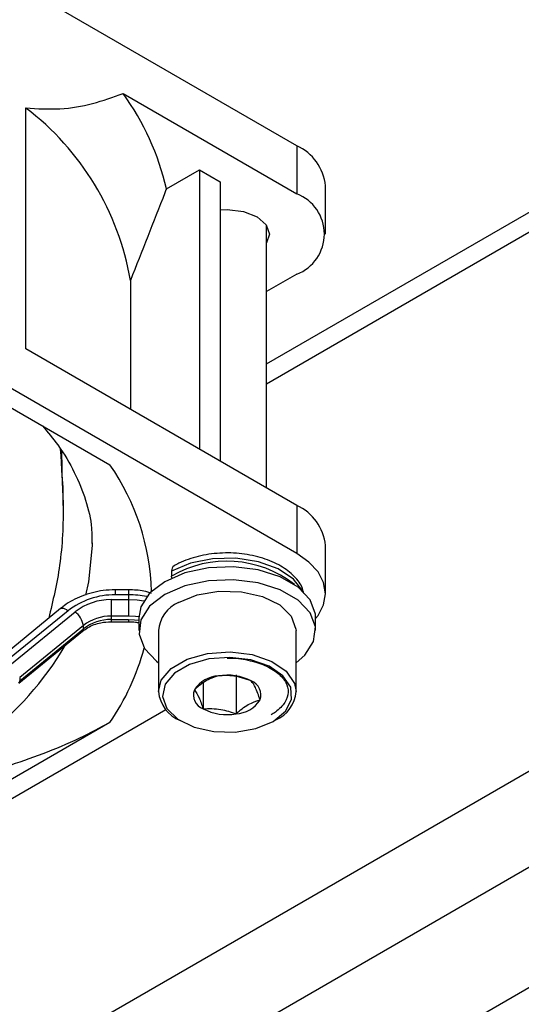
# Model space of a CAD drawing. Header units: millimetres. Extents: x 5 to 414, y 6 to 290.
# Tile 30 of 45: x 349 to 354, y 165 to 175. Entities that reach past the tile are written whole.
import ezdxf

# ---------------------------------------------------------------- set-up
doc = ezdxf.new("R2010")
doc.units = ezdxf.units.MM

msp = doc.modelspace()

# ---------------------------------------------------------------- linework, layer by layer
at = {"color": 7, "linetype": 'Continuous', "lineweight": 25}
for p, q in [((351.9118, 173.7408), (344.8407, 177.8228)), ((351.6047, 171.5225), (357.149, 174.7232)), ((351.6047, 171.3196), (357.449, 174.6935)), ((350.144, 174.2714), (351.9118, 173.2509)), ((349.154, 171.6747), (349.154, 174.1243)), ((351.9118, 173.7408), (351.9118, 173.2509)), ((351.9118, 169.5927), (344.8407, 173.6748)), ((350.5849, 173.3013), (350.9218, 173.4958)), ((350.9218, 173.4958), (350.9218, 170.6542)), ((350.9218, 173.4958), (351.1339, 173.3733)), ((351.1339, 173.3733), (351.1339, 170.5317)), ((352.2047, 172.8426), (352.2047, 173.3326)), ((351.6047, 170.26), (351.6047, 172.9337)), ((346.402, 172.5775), (350.011, 170.4941)), ((351.9118, 172.4344), (351.6047, 172.2572)), ((350.2185, 172.3712), (350.2185, 171.0601)), ((347.0705, 163.2228), (362.4947, 172.1271)), ((351.9118, 170.0827), (349.154, 171.6747)), ((362.919, 171.3922), (347.4947, 162.488)), ((349.5281, 170.2852), (349.5228, 170.6345)), ((349.5336, 170.0833), (349.5336, 170.2852)), ((351.9118, 170.0827), (351.9118, 169.5927)), ((349.8336, 169.6745), (349.8334, 169.702)), ((352.2047, 169.1845), (352.2047, 169.6745)), ((350.639, 169.4131), (350.639, 169.3641)), ((350.6405, 169.3444), (350.639, 169.3641)), ((350.2009, 169.2239), (350.065, 169.2239)), ((350.065, 169.2239), (350.065, 169.1732)), ((350.2009, 169.1732), (350.065, 169.1732)), ((350.2009, 169.2239), (350.2009, 169.1732)), ((350.2009, 169.1732), (350.2009, 169.1242)), ((349.5082, 169.0342), (348.8824, 168.5232)), ((350.0235, 169.1242), (350.2009, 169.1242)), ((350.0235, 169.1242), (350.0235, 168.9569)), ((350.2009, 169.1242), (350.2009, 168.9569)), ((349.5841, 169.0105), (348.9356, 168.481)), ((349.0073, 168.4702), (349.6558, 168.9998)), ((350.0235, 168.9569), (350.0235, 168.9223)), ((350.2009, 168.9569), (350.0235, 168.9569)), ((350.3047, 168.9396), (350.3047, 168.8089)), ((352.1047, 168.8089), (352.1047, 168.9396)), ((349.7407, 168.8612), (349.0922, 168.3317)), ((349.7407, 168.8266), (349.7407, 168.8612)), ((350.0235, 168.9223), (350.2009, 168.9223)), ((350.0235, 168.9223), (350.0235, 168.9003)), ((350.0235, 168.9002), (350.2009, 168.9002)), ((350.2009, 168.9223), (350.2009, 168.9002)), ((349.0832, 168.2734), (349.7317, 168.8029)), ((349.0922, 168.2971), (349.7407, 168.8266)), ((350.5047, 168.8089), (350.5047, 168.1884)), ((351.9047, 168.1884), (351.9047, 168.8089)), ((349.0922, 168.3317), (349.0922, 168.2971)), ((351.115, 168.3489), (351.115, 168.3489)), ((351.115, 168.3489), (351.115, 168.3489)), ((351.2943, 168.3607), (351.2943, 167.9625)), ((359.8031, 168.3688), (352.732, 164.2868)), ((350.9597, 168.2736), (350.9597, 168.0143)), ((351.4496, 168.2971), (351.4496, 168.2971)), ((351.4496, 168.2971), (351.4496, 168.2971)), ((350.8701, 168.2075), (350.87, 168.2075)), ((350.87, 168.2075), (350.8701, 168.2075)), ((351.5392, 168.1039), (351.5393, 168.1039)), ((351.5393, 168.1039), (351.5393, 168.104)), ((345.0336, 164.8057), (350.5791, 168.007)), ((350.9597, 168.0143), (350.9597, 168.0143)), ((350.9597, 168.0143), (350.9597, 168.0143)), ((351.2943, 167.9625), (351.2943, 167.9625)), ((351.2943, 167.9625), (351.2943, 167.9625)), ((350.011, 167.875), (346.402, 165.7916)), ((351.6996, 167.9026), (351.6851, 167.8945))]:
    msp.add_line(p, q, dxfattribs=at)
at = {"color": 7, "linetype": 'Continuous', "lineweight": 25, "flags": 128}
for points in [[(351.1351, 173.0876), (351.2047, 173.0909), (351.3692, 173.072), (351.5087, 173.0182), (351.6019, 172.9376), (351.6347, 172.8426), (351.6047, 172.7516)], [(349.7663, 169.1702), (349.7977, 169.306), (349.8336, 169.6745)], [(351.9775, 169.2058), (351.9765, 169.2079), (351.8805, 169.3337), (351.7247, 169.4375), (351.5228, 169.5103), (351.2928, 169.5456), (351.055, 169.5402), (350.8304, 169.4947), (350.639, 169.4131)], [(352.1047, 168.9329), (352.1285, 168.9636), (352.1854, 169.0719), (352.2047, 169.1845), (352.1854, 169.2972), (352.1285, 169.4055), (352.0361, 169.5053), (351.9118, 169.5927)], [(352.1047, 168.9396), (352.1024, 168.9766), (352.0479, 169.1212), (351.9251, 169.2509), (351.744, 169.3555), (351.5192, 169.4264), (351.2689, 169.4578), (351.0133, 169.4473), (350.7733, 169.3956), (350.5683, 169.307), (350.4147, 169.1886), (350.3252, 169.05), (350.3047, 168.9396)], [(351.9047, 168.4824), (351.9946, 168.5599), (352.0841, 168.6985), (352.1024, 168.846), (352.0479, 168.9905), (351.9251, 169.1203), (351.744, 169.2249), (351.5192, 169.2957), (351.2689, 169.3272), (351.0133, 169.3166), (350.7733, 169.2649), (350.5683, 169.1763), (350.4147, 169.0579), (350.3252, 168.9194), (350.3069, 168.7719), (350.3614, 168.6274), (350.4842, 168.4976), (350.5047, 168.4824)], [(350.7097, 169.0947), (350.8972, 169.172), (351.1181, 169.2099), (351.3483, 169.2044), (351.563, 169.1561), (351.7388, 169.0701), (351.8568, 168.9558), (351.9041, 168.8256), (351.9047, 168.8089)], [(349.5082, 169.0342), (349.5136, 169.0373), (349.5241, 169.0392), (349.537, 169.0373), (349.5517, 169.0318), (349.5676, 169.0227), (349.5841, 169.0105)], [(350.2009, 169.1242), (350.2868, 169.1206), (350.3559, 169.1124)], [(350.3048, 168.9503), (350.2696, 168.954), (350.2009, 168.9569)], [(350.2009, 168.9223), (350.261, 168.9198), (350.3047, 168.9148)], [(350.5047, 168.1884), (350.5338, 168.3037), (350.635, 168.4232), (350.7979, 168.5172), (351.0049, 168.5757), (351.2336, 168.5921), (351.4591, 168.5648), (351.6571, 168.4967), (351.806, 168.3952), (351.8898, 168.2713), (351.9047, 168.1884)], [(351.6713, 167.8863), (351.7976, 167.9884), (351.8596, 168.1086), (351.8506, 168.2339), (351.7716, 168.3507), (351.6312, 168.4464), (351.4446, 168.5106), (351.2319, 168.5364), (351.0163, 168.5209), (350.8211, 168.4658), (350.6675, 168.3771), (350.5721, 168.2644), (350.5452, 168.14), (350.5898, 168.0172), (350.701, 167.9095), (350.8668, 167.8284), (351.0692, 167.7828), (351.2863, 167.7776), (351.4945, 167.8134), (351.6713, 167.8863)]]:
    msp.add_lwpolyline(points, dxfattribs=at)
at = {"color": 7, "linetype": 'Continuous', "lineweight": 25}
for centre, radius, start, end in [((348.0341, 172.7273), 2.6146, 12.68141, 36.19729), ((347.4748, 171.9049), 2.783, 9.64575, 52.88854), ((351.7042, 173.2827), 0.5029, 5.6948, 65.62534), ((351.7568, 172.8426), 0.4366, 290.78342, 69.21658), ((348.0807, 169.1476), 2.3536, 1.45604, 34.8967), ((351.7042, 169.6246), 0.5029, 5.6948, 65.62534), ((350.696, 169.4204), 0.0575, 124.03908, 187.25756), ((351.2, 168.4037), 1.1123, 51.78866, 120.29216), ((350.0552, 168.41), 0.7632, 89.26489, 128.10848), ((350.2028, 168.1709), 1.0022, 79.43163, 90.10523), ((350.016, 168.5405), 0.5837, 89.26489, 128.10848), ((350.8404, 168.7845), 0.3366, 112.84859, 175.83127), ((349.5233, 168.8234), 0.2206, 9.87842, 53.08727), ((350.0178, 168.508), 0.449, 89.26489, 128.10848), ((350.0178, 168.4733), 0.449, 89.26489, 128.10848), ((349.7128, 168.8236), 0.0281, 312.50403, 6.03718), ((346.8179, 170.2553), 3.1689, 306.95249, 329.74999), ((347.9387, 169.2908), 2.5097, 325.65913, 344.72941), ((351.1339, 168.0332), 0.3162, 93.43619, 146.55843), ((351.2052, 167.8248), 0.5317, 62.64471, 99.76921), ((349.0642, 168.2941), 0.0281, 312.5621, 6.03168), ((351.3957, 168.1547), 0.1523, 340.54304, 69.25388), ((350.8609, 168.2256), 0.3582, 185.96212, 247.55454), ((351.0136, 168.1567), 0.1523, 160.54304, 249.25388), ((351.5689, 168.2128), 0.3366, 292.84859, 355.83127), ((351.2754, 168.2782), 0.3162, 273.43619, 326.55843), ((351.2041, 168.4866), 0.5317, 242.64471, 279.76921)]:
    msp.add_arc(centre, radius, start, end, dxfattribs=at)
for points, knots in [([(349.154, 174.1243), (349.2717, 174.1175), (349.5088, 174.1038), (349.8376, 174.1621), (350.0417, 174.2349), (350.144, 174.2714)], [0, 0, 0, 0, 0.3292441, 0.663796, 1, 1, 1, 1]), ([(350.5849, 173.3013), (350.5797, 173.2879), (350.4594, 172.9777), (350.3363, 172.6678), (350.2185, 172.3712)], [0, 0, 0, 0, 0.0431133, 1, 1, 1, 1]), ([(349.3235, 170.891), (349.3779, 170.8266), (349.5106, 170.6698), (349.6574, 170.4162), (349.7712, 170.1328), (349.8284, 169.8932), (349.8267, 169.7473), (349.826, 169.6962)], [0, 0, 0, 0, 0.1605187, 0.3907842, 0.6258718, 0.8691697, 1, 1, 1, 1]), ([(349.5048, 170.6563), (349.5176, 170.4711), (349.5461, 170.0583), (349.5166, 169.4727), (349.4301, 169.1118), (349.3879, 168.9359)], [0, 0, 0, 0, 0.2945213, 0.6562621, 1, 1, 1, 1]), ([(351.9829, 169.1863), (351.9798, 169.2031), (351.968, 169.2682), (351.8878, 169.3666), (351.7532, 169.4729), (351.5699, 169.5518), (351.3557, 169.597), (351.1279, 169.6035), (350.9062, 169.5704), (350.7537, 169.5173), (350.68, 169.4769), (350.6638, 169.4681)], [0, 0, 0, 0, 0.0417819, 0.1612751, 0.2871249, 0.4203545, 0.5554415, 0.6902223, 0.8253364, 0.9616177, 1, 1, 1, 1]), ([(350.065, 169.2239), (350.0239, 169.2223), (349.9074, 169.2178), (349.7254, 169.1692), (349.5852, 169.0946), (349.5204, 169.0438), (349.5082, 169.0342)], [0, 0, 0, 0, 0.2009958, 0.5704094, 0.9191986, 1, 1, 1, 1]), ([(350.435, 169.1883), (350.4093, 169.1968), (350.3365, 169.2206), (350.2541, 169.2226), (350.2009, 169.2239)], [0, 0, 0, 0, 0.35368, 1, 1, 1, 1]), ([(349.7317, 168.8029), (349.7495, 168.8159), (349.8019, 168.8542), (349.9037, 168.8929), (349.9882, 168.8981), (350.0235, 168.9002)], [0, 0, 0, 0, 0.22854132, 0.67697875, 1, 1, 1, 1]), ([(350.2009, 168.9002), (350.2247, 168.9), (350.2611, 168.8996), (350.2934, 168.8915), (350.3047, 168.8887)], [0, 0, 0, 0, 0.6507421, 1, 1, 1, 1]), ([(351.2049, 168.5282), (351.2097, 168.5286), (351.2799, 168.5344), (351.4178, 168.5122), (351.593, 168.4609), (351.7285, 168.3788), (351.8098, 168.2818), (351.834, 168.1813), (351.8014, 168.0787), (351.7267, 168), (351.6661, 167.9627), (351.6513, 167.9536)], [0, 0, 0, 0, 0.00984881, 0.14390391, 0.27759146, 0.41037978, 0.54237375, 0.67536976, 0.81541707, 0.95503604, 1, 1, 1, 1]), ([(351.115, 168.3489), (351.0855, 168.3402), (351.0153, 168.3195), (350.9308, 168.2617), (350.8803, 168.2166), (350.8701, 168.2075)], [0, 0, 0, 0, 0.366224, 0.8711232, 1, 1, 1, 1]), ([(351.4496, 168.2971), (351.3898, 168.3178), (351.278, 168.3564), (351.1668, 168.3513), (351.115, 168.3489)], [0, 0, 0, 0, 0.5346495, 1, 1, 1, 1]), ([(351.5393, 168.104), (351.5232, 168.1499), (351.4933, 168.2358), (351.4635, 168.2776), (351.4496, 168.2971)], [0, 0, 0, 0, 0.5346495, 1, 1, 1, 1]), ([(350.8701, 168.2075), (350.8861, 168.1844), (350.916, 168.1412), (350.9458, 168.0546), (350.9597, 168.0143)], [0, 0, 0, 0, 0.53464952, 1, 1, 1, 1]), ([(351.2943, 167.9625), (351.3046, 167.9717), (351.3551, 168.0167), (351.4395, 168.0746), (351.5097, 168.0953), (351.5392, 168.1039)], [0, 0, 0, 0, 0.1288768, 0.63377598, 1, 1, 1, 1]), ([(350.9597, 168.0143), (351.0195, 168.0165), (351.1313, 168.0205), (351.2425, 167.981), (351.2943, 167.9625)], [0, 0, 0, 0, 0.5346495, 1, 1, 1, 1]), ([(350.011, 167.875), (349.9074, 167.8196), (349.5518, 167.6295), (349.0782, 167.4648), (348.6252, 167.3167), (348.4146, 167.2111), (348.3295, 167.1685)], [0, 0, 0, 0, 0.18284544, 0.62781014, 0.84956459, 1, 1, 1, 1])]:
    msp.add_open_spline(points, degree=3, knots=knots, dxfattribs=at)

doc.saveas('drawing.dxf')
